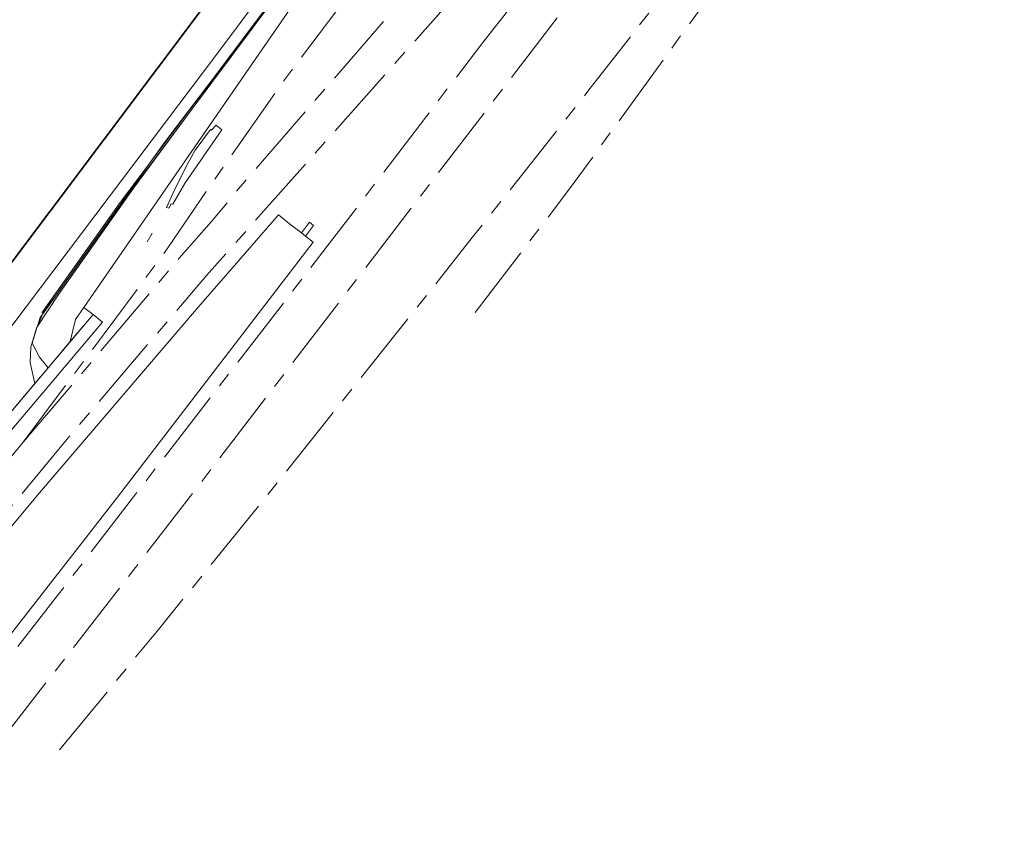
# Model space of a CAD drawing. Header units: metres. Extents: x 92877 to 94117, y 464509 to 465451.
# Tile 49 of 102: x 93260 to 93391, y 464842 to 464952. Entities that reach past the tile are written whole.
import ezdxf

# ---------------------------------------------------------------- set-up
doc = ezdxf.new("R2010")
doc.units = ezdxf.units.M
doc.linetypes.add('AM-AS', pattern=[16, 10, -2, 2, -2])
doc.linetypes.add('IE-TERREINAFSCHEIDING', pattern=[10, 8, -2])
for name, color, linetype, lineweight in [('B-WE-AM-AS_SPOOR_RAIL-G', 252, 'AM-AS', 18), ('B-WE-IE-TERREINAFSCHEIDING-G', 252, 'IE-TERREINAFSCHEIDING', 18), ('B-WE-IE-TERREINAFSCHEIDING_KUNSTMATIG_HEKWERK-G', 252, 'IE-TERREINAFSCHEIDING-KUNSTMATIG', 18), ('B-WE-IE-TERREINAFSCHEIDING_KUNSTMATIG_MUUR-G', 252, 'IE-TERREINAFSCHEIDING-KUNSTMATIG-DICHT', 18), ('B-WE-KW-KUNSTWERK-GV', 252, 'CONTINUOUS', 18), ('B-WE-OG-TOPOGRAFIE_BEBOUWING-GV', 252, 'CONTINUOUS', 35), ('B-WE-VH-VERHARDING-GV', 252, 'CONTINUOUS', 18)]:
    doc.layers.add(name, color=color, linetype=linetype, lineweight=lineweight)
doc.linetypes.add('IE-TERREINAFSCHEIDING-KUNSTMATIG', pattern='A,4,[82,NLCS.SHX,S=0.75,R=90,X=0,Y=0],4,-2', length=10)
doc.linetypes.add('IE-TERREINAFSCHEIDING-KUNSTMATIG-DICHT', pattern='A,8,-1,[82,NLCS.SHX,S=0.75,R=90,X=0,Y=0],-1', length=10)

msp = doc.modelspace()

# ---------------------------------------------------------------- linework, layer by layer
at = {"layer": 'B-WE-AM-AS_SPOOR_RAIL-G', "flags": 128}
for points in [[(93207.2, 464793.24), (93217.93, 464806.46), (93238.2, 464832.02), (93254.01, 464852.09), (93268.95, 464871.24), (93282.92, 464889.33), (93333.3, 464955.08), (93378.12, 465013.13), (93398.45, 465039.53)], [(93397.63, 465039.53), (93397.37, 465039.22), (93385.83, 465026.02), (93371.79, 465010.17), (93355.26, 464991.27), (93340.39, 464973.39), (93321.46, 464949.3)], [(93320.45, 464913.24), (93333.05, 464929.72), (93351.47, 464955.11), (93367.23, 464977.53), (93385.56, 465004.95), (93397.57, 465023.08), (93403.69, 465031.43)], [(93264.93, 464854.81), (93278.19, 464870.93), (93292.2, 464888.21), (93320.06, 464923.22), (93335.49, 464942.76), (93344.23, 464953.99), (93367.51, 464984.26), (93396.43, 465021.89)], [(93147.24, 464753.87), (93165.02, 464775.26), (93197.4, 464813.94), (93210.36, 464829.6), (93239.74, 464864.69), (93265.85, 464896.2), (93284.58, 464918.18), (93316.55, 464954.16), (93328.17, 464967.43), (93329.91, 464969.3), (93361.21, 465004.84)], [(93260.09, 464895.88), (93280.93, 464920.46), (93285.24, 464925.37), (93289.66, 464930.7), (93315.62, 464960.62), (93340.11, 464987.79)], [(93313.55, 464967.54), (93305.4, 464958.14), (93294.61, 464943.78), (93285.43, 464930.68), (93279.32, 464921.73), (93260.09, 464895.88)], [(93159.04, 464743.97), (93167.42, 464754.08), (93200.35, 464794.22), (93224.17, 464823.77), (93250.05, 464856.62), (93264.65, 464875.41), (93300.69, 464922.06), (93321.46, 464949.3)], [(93260.09, 464895.88), (93209.91, 464835.8), (93181.19, 464801.55), (93143.84, 464756.73)]]:
    msp.add_lwpolyline(points, dxfattribs=at)
at = {"layer": 'B-WE-IE-TERREINAFSCHEIDING-G'}
for p, q in [((93263.42, 464905.85), (93266.36, 464909.34)), ((93261.64, 464903.74), (93263.42, 464905.85))]:
    msp.add_line(p, q, dxfattribs=at)
at = {"layer": 'B-WE-IE-TERREINAFSCHEIDING_KUNSTMATIG_HEKWERK-G'}
for p, q in [((93282.52, 464940.25), (93295.22, 464957.29)), ((93276.62, 464922.64), (93277.31, 464923.82))]:
    msp.add_line(p, q, dxfattribs=at)
at = {"layer": 'B-WE-IE-TERREINAFSCHEIDING_KUNSTMATIG_HEKWERK-G', "flags": 128}
for points in [[(93262.67, 464912.97), (93272.45, 464926.73), (93282.52, 464940.25)], [(93264.79, 464915.62), (93261.95, 464911.31), (93261.28, 464909.12), (93262.26, 464907.26), (93263.42, 464905.85)], [(93262.04, 464911.54), (93262.36, 464912.54), (93262.67, 464912.97)]]:
    msp.add_lwpolyline(points, dxfattribs=at)
at = {"layer": 'B-WE-IE-TERREINAFSCHEIDING_KUNSTMATIG_MUUR-G'}
for p, q in [((93285.05, 464943.94), (93297.32, 464960.33)), ((93297.32, 464960.33), (93290.94, 464951.67)), ((93290.94, 464951.67), (93282.52, 464940.25)), ((93277.03, 464933.23), (93285.05, 464943.94)), ((93297.24, 464923.84), (93297.8, 464923.4)), ((93297.8, 464923.4), (93298.82, 464922.61)), ((93269.42, 464912.97), (93263.42, 464905.85)), ((93263.42, 464905.85), (93253.53, 464894.11))]:
    msp.add_line(p, q, dxfattribs=at)
at = {"layer": 'B-WE-IE-TERREINAFSCHEIDING_KUNSTMATIG_MUUR-G', "flags": 128}
for points in [[(93282.52, 464940.25), (93274.83, 464929.81), (93264.79, 464915.62)], [(93262.55, 464913.16), (93272.82, 464927.59), (93277.03, 464933.23)], [(93294.19, 464926.27), (93295.88, 464924.9), (93297.24, 464923.84)], [(93270.66, 464911.92), (93255.9, 464894.48), (93204.74, 464832.52), (93183.51, 464807.29), (93170.61, 464791.5)]]:
    msp.add_lwpolyline(points, dxfattribs=at)
at = {"layer": 'B-WE-KW-KUNSTWERK-GV', "flags": 128}
for points in [[(93148.56, 464752.77), (93155, 464760.39), (93176.24, 464786.07), (93201.64, 464816.35), (93233.97, 464855.31), (93262.25, 464889.14), (93283.21, 464913.66), (93289.75, 464921.17), (93294.19, 464926.27)], [(93298.82, 464922.61), (93272.66, 464888.54), (93250.18, 464859.76), (93228.19, 464831.85), (93210.53, 464809.69), (93192.99, 464787.89), (93175.63, 464766.64), (93157.79, 464745.02)]]:
    msp.add_lwpolyline(points, dxfattribs=at)
at = {"layer": 'B-WE-OG-TOPOGRAFIE_BEBOUWING-GV'}
msp.add_line((93302.48, 464978.38), (93195.09, 464835.55), dxfattribs=at)
at = {"layer": 'B-WE-VH-VERHARDING-GV'}
for p, q in [((93295.22, 464957.29), (93290.94, 464951.67)), ((93290.94, 464951.67), (93285.05, 464943.94)), ((93268.19, 464913.89), (93269.42, 464912.97)), ((93262.67, 464912.97), (93262.04, 464911.54)), ((93269.42, 464912.97), (93266.36, 464909.34)), ((93269.42, 464912.97), (93270.66, 464911.92)), ((93261.64, 464903.74), (93253.53, 464894.11))]:
    msp.add_line(p, q, dxfattribs=at)
at = {"layer": 'B-WE-VH-VERHARDING-GV', "flags": 128}
for points in [[(93224.3, 464861.04), (93228.89, 464867.92), (93238.22, 464880.26), (93241.99, 464885.5), (93254.96, 464906.73), (93286.33, 464948.26), (93306.32, 464975.06), (93306.54, 464975.38)], [(93303.3, 464964.15), (93300, 464960.01), (93268.19, 464913.89)], [(93285.05, 464943.94), (93278.94, 464935.91), (93277.03, 464933.23)], [(93285.84, 464938.22), (93285.23, 464937.57), (93285.1, 464937.68), (93283.04, 464934.91), (93281.9, 464932.79), (93280.13, 464929.22), (93279.21, 464927.25), (93279.54, 464927.15), (93279.84, 464927.74), (93280.07, 464927.7), (93281.71, 464930.55), (93286.6, 464937.63), (93285.84, 464938.22)], [(93277.03, 464933.23), (93264.35, 464915.36), (93262.84, 464913.36), (93262.67, 464912.97)], [(93297.8, 464923.4), (93298.87, 464924.84), (93298.3, 464925.27), (93297.24, 464923.84)], [(93266.36, 464909.34), (93267.08, 464912.29), (93268.19, 464913.89)], [(93262.04, 464911.54), (93261.86, 464911.12), (93261.08, 464908.59)], [(93261.08, 464908.59), (93261.02, 464906.54), (93261.64, 464903.74)]]:
    msp.add_lwpolyline(points, dxfattribs=at)

doc.saveas('drawing.dxf')
